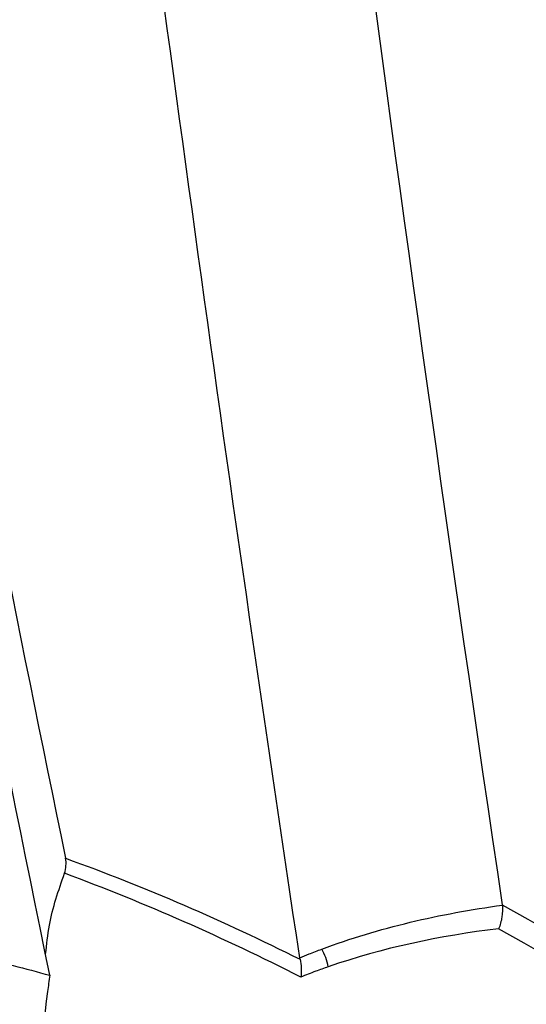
# Model space of a CAD drawing. Header units: millimetres. Extents: x 15336 to 16492, y 10123 to 11383.
# Tile 22 of 71: x 16345 to 16357, y 10308 to 10330. Entities that reach past the tile are written whole.
import ezdxf

# ---------------------------------------------------------------- set-up
doc = ezdxf.new("R2010")
doc.units = ezdxf.units.MM

msp = doc.modelspace()

# ---------------------------------------------------------------- linework, layer by layer
at = {"color": 7, "linetype": 'Continuous', "lineweight": 25}
msp.add_arc((16351.013, 10308.694), 1.296, 10.3222, 29.157, dxfattribs=at)
for points in [[(16345.613, 10403.097), (16347.997, 10372.652), (16351.535, 10341.687), (16356.21, 10310.325)], [(16340.43, 10342.817), (16342.211, 10332.414), (16344.194, 10321.933), (16346.37, 10311.369)], [(16351.647, 10309.128), (16350.009, 10320.053), (16348.503, 10330.929), (16347.136, 10341.752)], [(16346.346, 10311.031), (16346.384, 10311.144), (16346.392, 10311.264), (16346.37, 10311.369)], [(16346.37, 10311.369), (16348.174, 10310.724), (16349.937, 10309.953), (16351.654, 10309.094)], [(16351.67, 10308.694), (16349.939, 10309.571), (16348.163, 10310.363), (16346.346, 10311.031)], [(16356.211, 10310.315), (16356.211, 10310.318), (16356.211, 10310.321), (16356.21, 10310.325)], [(16356.21, 10310.325), (16380.833, 10296.297), (16405.456, 10282.253), (16430.079, 10268.182)], [(16356.128, 10309.784), (16354.803, 10309.621), (16353.508, 10309.352), (16352.288, 10308.926)], [(16429.843, 10267.661), (16405.275, 10281.727), (16380.702, 10295.765), (16356.128, 10309.784)], [(16351.654, 10309.094), (16351.651, 10309.106), (16351.649, 10309.117), (16351.647, 10309.128)], [(16351.654, 10309.094), (16351.684, 10308.97), (16351.689, 10308.825), (16351.67, 10308.694)]]:
    msp.add_open_spline(points, degree=3, dxfattribs=at)
for points, knots in [([(16346.016, 10308.734), (16344.849, 10314.451), (16342.513, 10325.893), (16340.523, 10337.203), (16339.528, 10342.862)], [0, 0, 0, 0, 0.499676, 1, 1, 1, 1]), ([(16345.922, 10309.207), (16345.944, 10309.427), (16346.007, 10310.046), (16346.213, 10310.645), (16346.346, 10311.031)], [0, 0, 0, 0, 0.355623, 1, 1, 1, 1]), ([(16352.145, 10309.325), (16352.788, 10309.567), (16353.452, 10309.765), (16354.815, 10310.091), (16355.508, 10310.218), (16356.211, 10310.315)], [0, 0, 0, 0, 0.5, 0.5, 1, 1, 1, 1]), ([(16356.211, 10310.315), (16356.22, 10310.232), (16356.216, 10310.138), (16356.187, 10309.953), (16356.161, 10309.861), (16356.128, 10309.784)], [0, 0, 0, 0, 0.5, 0.5, 1, 1, 1, 1]), ([(16339.578, 10308.346), (16339.619, 10308.459), (16339.73, 10308.767), (16340.277, 10309.18), (16341.446, 10309.462), (16343.176, 10309.397), (16344.797, 10309.068), (16345.741, 10308.809), (16346.016, 10308.734)], [0, 0, 0, 0, 0.052477, 0.143927, 0.319558, 0.601046, 0.88383, 1, 1, 1, 1]), ([(16351.647, 10309.128), (16351.717, 10309.157), (16351.787, 10309.186), (16351.857, 10309.214), (16351.952, 10309.252), (16352.048, 10309.289), (16352.145, 10309.325)], [0, 0, 0, 0, 0.0002451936, 0.0002451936, 0.0002451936, 0.0005770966, 0.0005770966, 0.0005770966, 0.0005770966]), ([(16352.288, 10308.926), (16352.193, 10308.893), (16352.1, 10308.859), (16352.006, 10308.825), (16351.893, 10308.782), (16351.781, 10308.739), (16351.67, 10308.694)], [0, 0, 0, 0, 0.0003235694, 0.0003235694, 0.0003235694, 0.0007154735, 0.0007154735, 0.0007154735, 0.0007154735]), ([(16346.016, 10308.734), (16345.998, 10308.613), (16345.804, 10307.325), (16345.825, 10304.922), (16346.581, 10302.286), (16347.419, 10301.096), (16347.741, 10300.639)], [0, 0, 0, 0, 0.038964, 0.418001, 0.776632, 1, 1, 1, 1])]:
    msp.add_open_spline(points, degree=3, knots=knots, dxfattribs=at)

doc.saveas('drawing.dxf')
